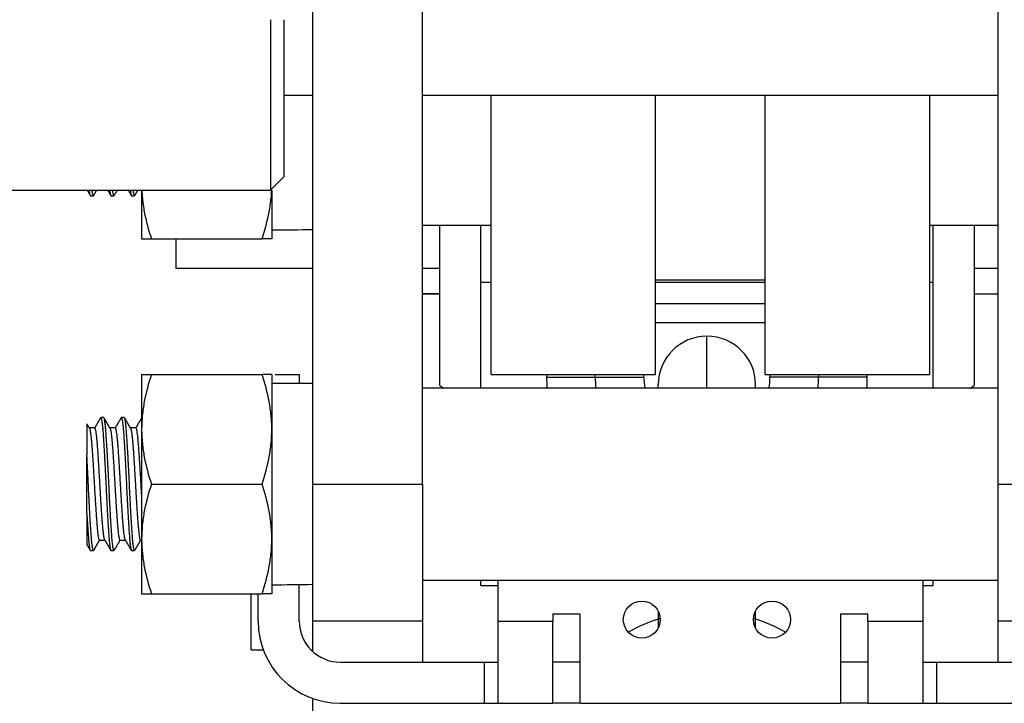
# Model space of a CAD drawing. Header units: millimetres. Extents: x 1476 to 3743, y -156 to 1447.
# Tile 22 of 70: x 2004 to 2075, y 920 to 970. Entities that reach past the tile are written whole.
import ezdxf

# ---------------------------------------------------------------- set-up
doc = ezdxf.new("R2010")
doc.units = ezdxf.units.MM

msp = doc.modelspace()

# ---------------------------------------------------------------- linework, layer by layer
for p, q in [((2025.037, 936.122), (2025.037, 1005.122)), ((2033.037, 936.122), (2033.037, 1005.122)), ((2075.037, 936.122), (2075.037, 1005.122)), ((2021.937, 970.021), (2021.937, 957.567)), ((2022.937, 958.567), (2022.937, 970.021)), ((2022.938, 964.522), (2025.041, 964.522)), ((2033.039, 964.522), (2075.041, 964.522)), ((2038.037, 962.022), (2038.037, 964.523)), ((2050.037, 944.122), (2050.037, 964.521)), ((2058.037, 944.122), (2058.037, 964.521)), ((2070.037, 964.523), (2070.037, 962.022)), ((2038.037, 944.122), (2038.037, 962.022)), ((2070.037, 962.022), (2070.037, 944.122)), ((2021.937, 957.567), (2022.937, 958.567)), ((1992.637, 957.567), (2021.937, 957.567)), ((2008.803, 957.172), (2009.022, 957.172)), ((2010.303, 957.172), (2010.522, 957.172)), ((2011.803, 957.172), (2012.022, 957.172)), ((2012.537, 957.567), (2012.537, 954.022)), ((2022.037, 957.555), (2022.037, 954.022)), ((2033.037, 955.022), (2038.038, 955.022)), ((2034.287, 943.322), (2034.287, 955.022)), ((2037.287, 950.872), (2037.287, 955.022)), ((2070.037, 955.022), (2075.037, 955.022)), ((2070.287, 950.872), (2070.287, 955.022)), ((2073.287, 955.022), (2073.287, 943.322)), ((2013.252, 954.022), (2021.323, 954.022)), ((2015.037, 954.022), (2015.037, 951.872)), ((2015.037, 951.872), (2025.037, 951.872)), ((2033.037, 951.872), (2034.287, 951.872)), ((2073.287, 951.872), (2075.037, 951.872)), ((2037.287, 943.122), (2037.287, 950.872)), ((2037.287, 950.872), (2038.037, 950.872)), ((2050.037, 951.022), (2058.037, 951.022)), ((2050.038, 950.872), (2058.037, 950.872)), ((2070.037, 950.872), (2070.287, 950.872)), ((2070.287, 943.122), (2070.287, 950.872)), ((2034.287, 950.022), (2033.037, 950.022)), ((2033.037, 950.022), (2034.287, 950.022)), ((2073.287, 950.022), (2075.037, 950.022)), ((2058.037, 949.291), (2050.037, 949.291)), ((2058.037, 947.902), (2050.037, 947.902)), ((2053.787, 943.122), (2053.787, 946.922)), ((2012.537, 944.122), (2012.537, 940.122)), ((2013.252, 944.122), (2021.323, 944.122)), ((2022.037, 944.122), (2022.037, 940.122)), ((2025.037, 943.472), (2022.037, 943.472)), ((2022.286, 944.122), (2024.037, 944.122)), ((2024.037, 944.122), (2024.037, 943.472)), ((2038.037, 944.122), (2050.037, 944.122)), ((2042.087, 944.122), (2042.087, 943.922)), ((2042.087, 943.922), (2045.637, 943.922)), ((2045.637, 943.922), (2045.637, 944.122)), ((2045.637, 943.922), (2049.187, 943.922)), ((2049.187, 943.922), (2049.187, 944.122)), ((2058.037, 944.122), (2070.037, 944.122)), ((2058.387, 944.122), (2058.387, 943.922)), ((2061.937, 943.922), (2058.387, 943.922)), ((2061.937, 944.122), (2061.937, 943.922)), ((2065.487, 943.922), (2061.937, 943.922)), ((2065.487, 943.922), (2065.487, 944.122)), ((2075.037, 943.122), (2033.037, 943.122)), ((2034.287, 943.322), (2034.587, 943.122)), ((2050.237, 943.122), (2050.237, 943.372)), ((2057.337, 943.122), (2057.337, 943.372)), ((2072.987, 943.122), (2073.287, 943.322)), ((2009.772, 940.972), (2009.553, 940.972)), ((2011.272, 940.972), (2011.053, 940.972)), ((2009.12, 940.222), (2008.705, 940.222)), ((2010.62, 940.222), (2010.216, 940.222)), ((2012.12, 940.222), (2011.716, 940.222)), ((2012.537, 940.122), (2012.537, 932.122)), ((2022.037, 940.122), (2022.037, 932.122)), ((2008.537, 933.977), (2008.537, 938.266)), ((2013.252, 936.122), (2021.323, 936.122)), ((2025.037, 926.122), (2025.037, 936.122)), ((2025.037, 936.122), (2033.037, 936.122)), ((2033.037, 936.122), (2033.037, 926.122)), ((2075.037, 926.122), (2075.037, 936.122)), ((2075.037, 936.122), (2083.037, 936.122)), ((2009.455, 932.022), (2009.858, 932.022)), ((2010.955, 932.022), (2011.358, 932.022)), ((2012.455, 932.022), (2012.537, 932.022)), ((2012.537, 932.122), (2012.537, 928.122)), ((2022.037, 932.122), (2022.037, 928.122)), ((2008.803, 931.272), (2009.022, 931.272)), ((2010.303, 931.272), (2010.522, 931.272)), ((2011.803, 931.272), (2012.022, 931.272)), ((2033.037, 929.122), (2075.037, 929.122)), ((2037.287, 928.724), (2037.287, 929.122)), ((2038.537, 929.122), (2038.537, 926.122)), ((2069.537, 929.122), (2069.537, 926.122)), ((2070.287, 928.724), (2070.287, 929.122)), ((2024.037, 926.122), (2024.037, 928.794)), ((2037.287, 928.724), (2038.537, 928.724)), ((2069.537, 928.724), (2070.287, 928.724)), ((2013.252, 928.122), (2021.323, 928.122)), ((2020.537, 924.022), (2020.537, 928.121)), ((2021.037, 926.122), (2021.037, 928.122)), ((2044.537, 926.622), (2042.537, 926.622)), ((2042.537, 926.622), (2042.537, 926.122)), ((2044.537, 920.122), (2044.537, 926.622)), ((2050.237, 926.852), (2050.237, 925.613)), ((2057.337, 925.615), (2057.337, 926.85)), ((2063.537, 926.622), (2063.537, 920.122)), ((2065.537, 926.622), (2063.537, 926.622)), ((2065.537, 926.122), (2065.537, 926.622)), ((2025.037, 923.885), (2025.037, 926.122)), ((2033.037, 926.122), (2025.037, 926.122)), ((2033.037, 926.122), (2033.037, 923.121)), ((2038.537, 926.122), (2038.537, 920.122)), ((2038.537, 926.122), (2042.537, 926.122)), ((2042.537, 920.122), (2042.537, 926.122)), ((2065.537, 926.122), (2065.537, 920.122)), ((2065.537, 926.122), (2069.537, 926.122)), ((2069.537, 926.122), (2069.537, 920.122)), ((2075.037, 923.121), (2075.037, 926.122)), ((2083.037, 926.122), (2075.037, 926.122)), ((2020.537, 924.022), (2021.417, 924.022)), ((2024.895, 924.022), (2025.037, 924.022)), ((2027.037, 923.122), (2037.537, 923.122)), ((2037.537, 923.122), (2038.537, 923.122)), ((2037.537, 923.122), (2037.537, 920.122)), ((2044.538, 923.122), (2042.537, 923.122)), ((2065.537, 923.122), (2063.537, 923.122)), ((2069.537, 923.122), (2070.537, 923.122)), ((2070.537, 923.122), (2081.037, 923.122)), ((2070.537, 923.122), (2070.537, 920.122)), ((2025.037, 912.481), (2025.037, 920.465)), ((2027.037, 920.122), (2037.537, 920.122)), ((2037.537, 920.122), (2038.537, 920.122)), ((2038.537, 920.122), (2042.537, 920.122)), ((2044.536, 920.122), (2042.536, 920.122)), ((2044.537, 920.122), (2063.537, 920.122)), ((2065.536, 920.122), (2063.537, 920.122)), ((2065.537, 920.122), (2069.537, 920.122)), ((2069.537, 920.122), (2070.537, 920.122)), ((2070.537, 920.122), (2081.037, 920.122))]:
    msp.add_line(p, q)
for centre in [(2049.037, 926.232), (2058.537, 926.232)]:
    msp.add_circle(centre, 1.35)
for centre, radius, start, end in [((2053.787, 943.372), 3.55, 90, 180), ((2053.787, 943.372), 3.55, 0, 90), ((2053.787, 943.922), 11.7, 180, 183.92344), ((2053.787, 943.922), 8.15, 180, 185.63344), ((2053.787, 943.922), 4.6, 180, 190.01813), ((2053.787, 943.922), 4.6, 349.98187, 0), ((2053.787, 943.922), 8.15, 354.36656, 0), ((2053.787, 943.922), 11.7, 356.07656, 0), ((2053.787, 915.122), 11.7, 106.90313, 119.385), ((2053.787, 915.122), 11.7, 60.61219, 73.09125), ((2027.037, 926.122), 6, 180, 270), ((2027.037, 926.122), 3, 180, 270)]:
    msp.add_arc(centre, radius, start, end)
for centre in [(2020.784, 962.022), (2020.784, 936.122)]:
    msp.add_ellipse(centre, major_axis=(41.684, 0), ratio=0.176327, start_param=4.742464, end_param=4.814608)
for points, degree in [([(2008.564, 957.567), (2008.675, 957.376), (2008.785, 957.185)], 2), ([(2009.035, 957.178), (2009.148, 957.372), (2009.261, 957.567)], 2), ([(2010.064, 957.567), (2010.175, 957.375), (2010.286, 957.183)], 2), ([(2010.56, 957.221), (2010.66, 957.394), (2010.761, 957.567)], 2), ([(2011.564, 957.567), (2011.675, 957.375), (2011.786, 957.183)], 2), ([(2012.035, 957.178), (2012.148, 957.372), (2012.261, 957.567)], 2), ([(2009.535, 940.958), (2009.312, 940.573), (2009.088, 940.186)], 2), ([(2010.236, 940.188), (2010.015, 940.569), (2009.794, 940.95)], 2), ([(2011.035, 940.958), (2010.822, 940.59), (2010.608, 940.222)], 2), ([(2011.736, 940.188), (2011.515, 940.569), (2011.294, 940.95)], 2), ([(2012.535, 940.959), (2012.322, 940.59), (2012.108, 940.222)], 2), ([(2008.726, 940.204), (2008.563, 940.486)], 1), ([(2009.035, 931.278), (2009.256, 931.659), (2009.477, 932.041)], 2), ([(2009.845, 932.044), (2010.066, 931.664), (2010.286, 931.283)], 2), ([(2010.56, 931.321), (2010.769, 931.681), (2010.978, 932.041)], 2), ([(2011.338, 932.056), (2011.563, 931.668), (2011.786, 931.283)], 2), ([(2012.035, 931.278), (2012.251, 931.65), (2012.466, 932.022)], 2), ([(2008.534, 931.719), (2008.66, 931.502), (2008.785, 931.285)], 2)]:
    msp.add_open_spline(points, degree=degree)
for points, knots in [([(2008.71, 957.536), (2008.715, 957.497), (2008.72, 957.461), (2008.735, 957.361), (2008.746, 957.306), (2008.761, 957.244), (2008.767, 957.227), (2008.774, 957.206), (2008.777, 957.2), (2008.782, 957.19), (2008.785, 957.185), (2008.793, 957.175), (2008.798, 957.172), (2008.803, 957.172)], [0, 0, 0, 0, 0.161509, 0.161509, 0.497984, 0.497984, 0.666222, 0.666222, 0.750341, 0.750341, 0.83446, 0.83446, 1, 1, 1, 1]), ([(2009.038, 957.183), (2009.038, 957.183), (2009.038, 957.182), (2009.027, 957.168), (2009.017, 957.168), (2008.996, 957.195), (2008.985, 957.223), (2008.972, 957.274), (2008.97, 957.285), (2008.965, 957.309), (2008.962, 957.322), (2008.954, 957.363), (2008.949, 957.394), (2008.94, 957.452), (2008.936, 957.478), (2008.933, 957.506)], [0, 0, 0, 0, 0.00415, 0.00415, 0.30071, 0.30071, 0.59727, 0.59727, 0.67141, 0.67141, 0.74555, 0.74555, 0.893831, 0.893831, 1, 1, 1, 1]), ([(2010.212, 957.52), (2010.216, 957.488), (2010.221, 957.457), (2010.226, 957.421), (2010.227, 957.412), (2010.23, 957.396), (2010.231, 957.388), (2010.235, 957.365), (2010.243, 957.321), (2010.251, 957.285), (2010.267, 957.223), (2010.277, 957.196), (2010.292, 957.175), (2010.298, 957.172), (2010.303, 957.172), (2010.303, 957.172), (2010.303, 957.172)], [0, 0, 0, 0, 0.141097, 0.141097, 0.183906, 0.183906, 0.226714, 0.226714, 0.312331, 0.483565, 0.483565, 0.826033, 0.826033, 0.997267, 0.997267, 1, 1, 1, 1]), ([(2010.522, 957.172), (2010.517, 957.172), (2010.511, 957.175), (2010.504, 957.185), (2010.501, 957.189), (2010.496, 957.2), (2010.493, 957.206), (2010.485, 957.227), (2010.48, 957.244), (2010.464, 957.306), (2010.454, 957.36), (2010.439, 957.459), (2010.434, 957.492), (2010.43, 957.529)], [0, 0, 0, 0, 0.165646, 0.165646, 0.250507, 0.250507, 0.335368, 0.335368, 0.50509, 0.50509, 0.844534, 0.844534, 1, 1, 1, 1]), ([(2011.714, 957.506), (2011.718, 957.478), (2011.721, 957.453), (2011.735, 957.361), (2011.746, 957.306), (2011.759, 957.255), (2011.761, 957.245), (2011.767, 957.228), (2011.775, 957.204), (2011.782, 957.189), (2011.793, 957.175), (2011.798, 957.172), (2011.803, 957.172)], [0, 0, 0, 0, 0.124124, 0.124124, 0.474755, 0.474755, 0.562413, 0.562413, 0.650071, 0.825387, 0.825387, 1, 1, 1, 1]), ([(2012.022, 957.172), (2012.022, 957.172), (2012.017, 957.172), (2012.011, 957.175), (2011.996, 957.196), (2011.985, 957.223), (2011.97, 957.285), (2011.965, 957.309), (2011.957, 957.35), (2011.954, 957.364), (2011.949, 957.395), (2011.946, 957.411), (2011.939, 957.458), (2011.935, 957.49), (2011.93, 957.524)], [0, 0, 0, 0, 0.000679, 0.171212, 0.171212, 0.512277, 0.512277, 0.682809, 0.682809, 0.768075, 0.768075, 0.853341, 0.853341, 1, 1, 1, 1]), ([(2012.547, 957.566), (2012.548, 957.548), (2012.549, 957.53), (2012.558, 957.342), (2012.571, 957.173), (2012.62, 956.667), (2012.668, 956.332), (2012.855, 955.332), (2013.034, 954.674), (2013.252, 954.022)], [0, 0, 0, 0, 0.015021, 0.015021, 0.155732, 0.155732, 0.437155, 0.437155, 1, 1, 1, 1]), ([(2021.323, 954.022), (2021.541, 954.676), (2021.721, 955.335), (2021.907, 956.334), (2021.955, 956.669), (2022.007, 957.199), (2022.02, 957.393), (2022.028, 957.587)], [0, 0, 0, 0, 0.559568, 0.559568, 0.839352, 0.839352, 1, 1, 1, 1]), ([(2012.537, 954.022), (2012.537, 954.022), (2012.554, 954.022), (2012.591, 954.022), (2012.595, 954.022), (2012.605, 954.022), (2012.619, 954.022), (2012.658, 954.022), (2012.7, 954.022), (2012.794, 954.022), (2012.87, 954.022), (2013.045, 954.022), (2013.144, 954.022), (2013.252, 954.022)], [0, 0, 0, 0, 0.25, 0.25, 0.28125, 0.28125, 0.3125, 0.375, 0.5, 0.5, 0.75, 0.75, 1, 1, 1, 1]), ([(2022.037, 954.022), (2022.037, 954.022), (2022.021, 954.022), (2021.984, 954.022), (2021.979, 954.022), (2021.97, 954.022), (2021.955, 954.022), (2021.916, 954.022), (2021.875, 954.022), (2021.781, 954.022), (2021.704, 954.022), (2021.529, 954.022), (2021.431, 954.022), (2021.323, 954.022)], [0, 0, 0, 0, 0.25, 0.25, 0.28125, 0.28125, 0.3125, 0.375, 0.5, 0.5, 0.75, 0.75, 1, 1, 1, 1]), ([(2012.537, 944.122), (2012.537, 944.122), (2012.554, 944.122), (2012.591, 944.122), (2012.595, 944.122), (2012.605, 944.122), (2012.619, 944.122), (2012.658, 944.122), (2012.7, 944.122), (2012.794, 944.122), (2012.87, 944.122), (2013.045, 944.122), (2013.144, 944.122), (2013.252, 944.122)], [0, 0, 0, 0, 0.25, 0.25, 0.28125, 0.28125, 0.3125, 0.375, 0.5, 0.5, 0.75, 0.75, 1, 1, 1, 1]), ([(2013.252, 944.122), (2013.034, 943.467), (2012.854, 942.808), (2012.668, 941.809), (2012.619, 941.474), (2012.554, 940.801), (2012.537, 940.462), (2012.537, 940.122)], [0, 0, 0, 0, 0.5, 0.5, 0.75, 0.75, 1, 1, 1, 1]), ([(2022.037, 944.122), (2022.037, 944.122), (2022.021, 944.122), (2021.984, 944.122), (2021.979, 944.122), (2021.97, 944.122), (2021.955, 944.122), (2021.916, 944.122), (2021.875, 944.122), (2021.781, 944.122), (2021.704, 944.122), (2021.529, 944.122), (2021.431, 944.122), (2021.323, 944.122)], [0, 0, 0, 0, 0.25, 0.25, 0.28125, 0.28125, 0.3125, 0.375, 0.5, 0.5, 0.75, 0.75, 1, 1, 1, 1]), ([(2022.037, 940.122), (2022.037, 940.206), (2022.036, 940.291), (2022.032, 940.462), (2022.029, 940.547), (2022.017, 940.801), (2022.004, 940.971), (2021.955, 941.477), (2021.907, 941.812), (2021.72, 942.811), (2021.54, 943.469), (2021.323, 944.122)], [0, 0, 0, 0, 0.0625, 0.0625, 0.125, 0.125, 0.25, 0.25, 0.5, 0.5, 1, 1, 1, 1]), ([(2009.553, 940.972), (2009.558, 940.972), (2009.563, 940.968), (2009.574, 940.954), (2009.579, 940.944), (2009.586, 940.927), (2009.587, 940.923), (2009.59, 940.915), (2009.594, 940.903), (2009.597, 940.888), (2009.611, 940.837), (2009.621, 940.782), (2009.641, 940.647), (2009.652, 940.566), (2009.665, 940.448), (2009.668, 940.424), (2009.673, 940.373), (2009.681, 940.296), (2009.689, 940.212), (2009.704, 940.036), (2009.714, 939.908), (2009.73, 939.699), (2009.735, 939.627), (2009.742, 939.533), (2009.743, 939.514), (2009.746, 939.476), (2009.747, 939.456), (2009.751, 939.398), (2009.754, 939.358), (2009.767, 939.159), (2009.788, 938.824), (2009.808, 938.458), (2009.821, 938.22), (2009.824, 938.172), (2009.829, 938.075), (2009.832, 938.026), (2009.839, 937.878), (2009.845, 937.779), (2009.86, 937.479), (2009.871, 937.276), (2009.886, 936.965), (2009.892, 936.861), (2009.899, 936.703), (2009.902, 936.651), (2009.907, 936.545), (2009.91, 936.491), (2009.923, 936.225), (2009.933, 936.014), (2009.954, 935.594), (2009.965, 935.385), (2009.978, 935.125), (2009.981, 935.047), (2009.985, 934.969), (2009.988, 934.918), (2009.989, 934.892), (2009.996, 934.763), (2010.001, 934.661), (2010.017, 934.361), (2010.027, 934.166), (2010.048, 933.788), (2010.058, 933.605), (2010.071, 933.383), (2010.074, 933.339), (2010.079, 933.252), (2010.087, 933.125), (2010.095, 933.002), (2010.11, 932.765), (2010.121, 932.616), (2010.136, 932.406), (2010.142, 932.339), (2010.149, 932.242), (2010.152, 932.21), (2010.157, 932.148), (2010.16, 932.118), (2010.173, 931.97), (2010.183, 931.865), (2010.204, 931.679), (2010.214, 931.598), (2010.226, 931.521), (2010.227, 931.512), (2010.23, 931.496), (2010.231, 931.488), (2010.235, 931.465), (2010.243, 931.421), (2010.251, 931.385), (2010.267, 931.323), (2010.277, 931.296), (2010.292, 931.275), (2010.298, 931.272), (2010.303, 931.272), (2010.303, 931.272), (2010.303, 931.272)], [0, 0, 0, 0, 0.020581, 0.020581, 0.041413, 0.041413, 0.046621, 0.046621, 0.051829, 0.062245, 0.062245, 0.103908, 0.103908, 0.145571, 0.145571, 0.155987, 0.155987, 0.166403, 0.187234, 0.187234, 0.228897, 0.228897, 0.249729, 0.249729, 0.254937, 0.254937, 0.260145, 0.260145, 0.27056, 0.27056, 0.312224, 0.353887, 0.353887, 0.364303, 0.364303, 0.374718, 0.374718, 0.39555, 0.39555, 0.437213, 0.437213, 0.458045, 0.458045, 0.468461, 0.468461, 0.478876, 0.478876, 0.52054, 0.52054, 0.562203, 0.562203, 0.572619, 0.577826, 0.577826, 0.583034, 0.583034, 0.603866, 0.603866, 0.645529, 0.645529, 0.687192, 0.687192, 0.697608, 0.697608, 0.708024, 0.728855, 0.728855, 0.770519, 0.770519, 0.79135, 0.79135, 0.801766, 0.801766, 0.812182, 0.812182, 0.853845, 0.853845, 0.895508, 0.895508, 0.900716, 0.900716, 0.905924, 0.905924, 0.91634, 0.937171, 0.937171, 0.978835, 0.978835, 0.999666, 0.999666, 1, 1, 1, 1]), ([(2010.522, 931.272), (2010.517, 931.272), (2010.511, 931.275), (2010.504, 931.285), (2010.501, 931.289), (2010.496, 931.3), (2010.493, 931.306), (2010.485, 931.327), (2010.48, 931.344), (2010.464, 931.406), (2010.454, 931.46), (2010.439, 931.561), (2010.433, 931.599), (2010.426, 931.659), (2010.423, 931.68), (2010.418, 931.724), (2010.415, 931.747), (2010.402, 931.865), (2010.391, 931.971), (2010.371, 932.204), (2010.36, 932.333), (2010.345, 932.542), (2010.34, 932.614), (2010.329, 932.765), (2010.324, 932.843), (2010.308, 933.082), (2010.298, 933.249), (2010.277, 933.599), (2010.267, 933.782), (2010.255, 933.997), (2010.254, 934.021), (2010.251, 934.069), (2010.247, 934.142), (2010.238, 934.312), (2010.23, 934.461), (2010.215, 934.76), (2010.204, 934.964), (2010.189, 935.274), (2010.183, 935.379), (2010.175, 935.537), (2010.173, 935.59), (2010.168, 935.696), (2010.165, 935.749), (2010.152, 936.014), (2010.142, 936.225), (2010.121, 936.645), (2010.11, 936.855), (2010.097, 937.116), (2010.095, 937.168), (2010.089, 937.272), (2010.082, 937.427), (2010.074, 937.579), (2010.058, 937.879), (2010.048, 938.073), (2010.032, 938.357), (2010.027, 938.451), (2010.019, 938.589), (2010.017, 938.634), (2010.013, 938.702), (2010.011, 938.725), (2010.009, 938.77), (2009.997, 938.97), (2009.985, 939.159), (2009.965, 939.476), (2009.954, 939.625), (2009.941, 939.8), (2009.939, 939.834), (2009.933, 939.902), (2009.931, 939.935), (2009.923, 940.032), (2009.918, 940.094), (2009.902, 940.271), (2009.892, 940.376), (2009.876, 940.516), (2009.871, 940.56), (2009.863, 940.621), (2009.861, 940.64), (2009.855, 940.678), (2009.853, 940.696), (2009.839, 940.782), (2009.829, 940.837), (2009.808, 940.919), (2009.798, 940.947), (2009.782, 940.968), (2009.777, 940.971), (2009.772, 940.972), (2009.772, 940.972), (2009.772, 940.972)], [0, 0, 0, 0, 0.020338, 0.020338, 0.030757, 0.030757, 0.041177, 0.041177, 0.062015, 0.062015, 0.103692, 0.103692, 0.124531, 0.124531, 0.13495, 0.13495, 0.145369, 0.145369, 0.187046, 0.187046, 0.228724, 0.228724, 0.249562, 0.249562, 0.270401, 0.270401, 0.312078, 0.312078, 0.353755, 0.353755, 0.358964, 0.358964, 0.364174, 0.374593, 0.395432, 0.395432, 0.437109, 0.437109, 0.457947, 0.457947, 0.468367, 0.468367, 0.478786, 0.478786, 0.520463, 0.520463, 0.56214, 0.56214, 0.572559, 0.572559, 0.582979, 0.603817, 0.603817, 0.645494, 0.645494, 0.666333, 0.666333, 0.676752, 0.676752, 0.681962, 0.681962, 0.687171, 0.728849, 0.728849, 0.770526, 0.770526, 0.780945, 0.780945, 0.791364, 0.791364, 0.812203, 0.812203, 0.85388, 0.85388, 0.874718, 0.874718, 0.885138, 0.885138, 0.895557, 0.895557, 0.937234, 0.937234, 0.978911, 0.978911, 0.99975, 0.99975, 1, 1, 1, 1]), ([(2011.053, 940.972), (2011.058, 940.972), (2011.063, 940.968), (2011.079, 940.947), (2011.09, 940.92), (2011.105, 940.858), (2011.11, 940.834), (2011.117, 940.799), (2011.118, 940.792), (2011.121, 940.778), (2011.125, 940.755), (2011.129, 940.731), (2011.142, 940.645), (2011.152, 940.565), (2011.173, 940.378), (2011.183, 940.273), (2011.196, 940.125), (2011.199, 940.094), (2011.204, 940.032), (2011.212, 939.937), (2011.22, 939.837), (2011.235, 939.628), (2011.246, 939.479), (2011.261, 939.241), (2011.267, 939.159), (2011.274, 939.032), (2011.277, 938.99), (2011.282, 938.903), (2011.285, 938.859), (2011.298, 938.638), (2011.308, 938.455), (2011.329, 938.077), (2011.339, 937.882), (2011.352, 937.631), (2011.355, 937.58), (2011.359, 937.504), (2011.36, 937.478), (2011.363, 937.427), (2011.37, 937.299), (2011.376, 937.17), (2011.392, 936.859), (2011.402, 936.65), (2011.418, 936.334), (2011.423, 936.229), (2011.431, 936.07), (2011.433, 936.016), (2011.438, 935.91), (2011.441, 935.857), (2011.454, 935.591), (2011.465, 935.381), (2011.485, 934.968), (2011.496, 934.764), (2011.509, 934.513), (2011.511, 934.463), (2011.516, 934.364), (2011.519, 934.314), (2011.527, 934.166), (2011.532, 934.07), (2011.548, 933.785), (2011.558, 933.602), (2011.579, 933.252), (2011.589, 933.084), (2011.601, 932.904), (2011.602, 932.884), (2011.605, 932.844), (2011.609, 932.785), (2011.618, 932.652), (2011.626, 932.544), (2011.642, 932.335), (2011.652, 932.207), (2011.668, 932.031), (2011.673, 931.975), (2011.681, 931.895), (2011.683, 931.869), (2011.689, 931.819), (2011.691, 931.794), (2011.704, 931.677), (2011.714, 931.597), (2011.735, 931.461), (2011.746, 931.406), (2011.759, 931.354), (2011.761, 931.345), (2011.767, 931.328), (2011.775, 931.304), (2011.782, 931.289), (2011.793, 931.275), (2011.798, 931.272), (2011.803, 931.272)], [0, 0, 0, 0, 0.021243, 0.021243, 0.062896, 0.062896, 0.083723, 0.083723, 0.088929, 0.088929, 0.094136, 0.104549, 0.104549, 0.146202, 0.146202, 0.187855, 0.187855, 0.198268, 0.198268, 0.208681, 0.229507, 0.229507, 0.27116, 0.27116, 0.291986, 0.291986, 0.3024, 0.3024, 0.312813, 0.312813, 0.354466, 0.354466, 0.396118, 0.396118, 0.406532, 0.406532, 0.411738, 0.411738, 0.416945, 0.437771, 0.437771, 0.479424, 0.479424, 0.50025, 0.50025, 0.510663, 0.510663, 0.521077, 0.521077, 0.562729, 0.562729, 0.604382, 0.604382, 0.614795, 0.614795, 0.625209, 0.625209, 0.646035, 0.646035, 0.687688, 0.687688, 0.72934, 0.72934, 0.734547, 0.734547, 0.739754, 0.750167, 0.770993, 0.770993, 0.812646, 0.812646, 0.833472, 0.833472, 0.843886, 0.843886, 0.854299, 0.854299, 0.895952, 0.895952, 0.937604, 0.937604, 0.948017, 0.948017, 0.958431, 0.979257, 0.979257, 1, 1, 1, 1]), ([(2012.022, 931.272), (2012.022, 931.272), (2012.017, 931.272), (2012.011, 931.275), (2011.996, 931.296), (2011.985, 931.323), (2011.97, 931.385), (2011.965, 931.409), (2011.957, 931.45), (2011.954, 931.464), (2011.949, 931.495), (2011.946, 931.511), (2011.933, 931.597), (2011.923, 931.678), (2011.902, 931.864), (2011.892, 931.969), (2011.879, 932.116), (2011.876, 932.147), (2011.871, 932.208), (2011.868, 932.24), (2011.86, 932.338), (2011.855, 932.405), (2011.84, 932.614), (2011.829, 932.763), (2011.808, 933.08), (2011.798, 933.248), (2011.786, 933.447), (2011.785, 933.47), (2011.782, 933.514), (2011.778, 933.582), (2011.769, 933.741), (2011.761, 933.881), (2011.746, 934.164), (2011.735, 934.359), (2011.72, 934.659), (2011.715, 934.761), (2011.707, 934.915), (2011.704, 934.967), (2011.699, 935.071), (2011.696, 935.123), (2011.683, 935.383), (2011.673, 935.592), (2011.652, 936.012), (2011.642, 936.223), (2011.63, 936.462), (2011.629, 936.489), (2011.626, 936.542), (2011.625, 936.568), (2011.621, 936.648), (2011.613, 936.807), (2011.605, 936.963), (2011.589, 937.274), (2011.579, 937.477), (2011.564, 937.777), (2011.558, 937.876), (2011.551, 938.023), (2011.548, 938.072), (2011.543, 938.17), (2011.54, 938.218), (2011.527, 938.456), (2011.516, 938.639), (2011.496, 938.99), (2011.485, 939.157), (2011.472, 939.357), (2011.47, 939.396), (2011.465, 939.474), (2011.462, 939.512), (2011.454, 939.625), (2011.449, 939.698), (2011.433, 939.907), (2011.423, 940.035), (2011.407, 940.211), (2011.402, 940.267), (2011.394, 940.346), (2011.39, 940.385), (2011.386, 940.422), (2011.384, 940.447), (2011.383, 940.459), (2011.371, 940.565), (2011.36, 940.646), (2011.34, 940.781), (2011.329, 940.836), (2011.313, 940.898), (2011.308, 940.916), (2011.3, 940.937), (2011.298, 940.943), (2011.293, 940.953), (2011.29, 940.958), (2011.282, 940.968), (2011.277, 940.972), (2011.272, 940.972)], [0, 0, 0, 0, 0.000083, 0.020915, 0.020915, 0.062578, 0.062578, 0.083409, 0.083409, 0.093825, 0.093825, 0.104241, 0.104241, 0.145904, 0.145904, 0.187567, 0.187567, 0.197983, 0.197983, 0.208399, 0.208399, 0.22923, 0.22923, 0.270894, 0.270894, 0.312557, 0.312557, 0.317765, 0.317765, 0.322973, 0.333388, 0.35422, 0.35422, 0.395883, 0.395883, 0.416715, 0.416715, 0.42713, 0.42713, 0.437546, 0.437546, 0.479209, 0.479209, 0.520873, 0.520873, 0.526081, 0.526081, 0.531288, 0.531288, 0.541704, 0.562536, 0.562536, 0.604199, 0.604199, 0.625031, 0.625031, 0.635446, 0.635446, 0.645862, 0.645862, 0.687525, 0.687525, 0.729188, 0.729188, 0.739604, 0.739604, 0.75002, 0.75002, 0.770852, 0.770852, 0.812515, 0.812515, 0.833346, 0.833346, 0.843762, 0.84897, 0.84897, 0.854178, 0.854178, 0.895841, 0.895841, 0.937504, 0.937504, 0.958336, 0.958336, 0.968752, 0.968752, 0.979168, 0.979168, 1, 1, 1, 1]), ([(2008.537, 940.53), (2008.537, 940.529), (2008.537, 940.529), (2008.537, 940.524), (2008.537, 940.519), (2008.537, 940.507), (2008.537, 940.502), (2008.537, 940.492), (2008.537, 940.486), (2008.537, 940.454), (2008.537, 940.418), (2008.537, 940.33), (2008.537, 940.25), (2008.537, 940.149), (2008.537, 940.096), (2008.537, 940.077), (2008.537, 940.039), (2008.537, 940.02), (2008.537, 939.92), (2008.537, 939.832), (2008.537, 939.642), (2008.537, 939.539), (2008.537, 939.374), (2008.537, 939.318), (2008.537, 939.229), (2008.537, 939.199), (2008.537, 939.139), (2008.537, 939.108), (2008.537, 938.953), (2008.537, 938.693), (2008.537, 938.412), (2008.537, 938.266)], [0, 0, 0, 0, 0.015619, 0.015619, 0.070307, 0.070307, 0.097651, 0.097651, 0.124995, 0.124995, 0.234371, 0.234371, 0.343746, 0.398434, 0.398434, 0.425778, 0.425778, 0.453122, 0.453122, 0.562498, 0.562498, 0.671873, 0.671873, 0.726561, 0.726561, 0.753905, 0.753905, 0.781249, 0.781249, 0.890624, 1, 1, 1, 1]), ([(2008.705, 940.222), (2008.711, 940.222), (2008.717, 940.217), (2008.732, 940.198), (2008.741, 940.178), (2008.752, 940.142), (2008.754, 940.134), (2008.759, 940.117), (2008.761, 940.109), (2008.768, 940.081), (2008.772, 940.06), (2008.785, 939.993), (2008.794, 939.94), (2008.812, 939.819), (2008.821, 939.751), (2008.832, 939.656), (2008.834, 939.636), (2008.838, 939.596), (2008.841, 939.576), (2008.847, 939.513), (2008.852, 939.469), (2008.865, 939.334), (2008.874, 939.238), (2008.891, 939.033), (2008.9, 938.924), (2008.911, 938.78), (2008.914, 938.75), (2008.918, 938.691), (2008.92, 938.661), (2008.927, 938.57), (2008.931, 938.509), (2008.945, 938.321), (2008.953, 938.192), (2008.971, 937.925), (2008.98, 937.787), (2008.991, 937.61), (2008.993, 937.575), (2008.998, 937.503), (2009, 937.466), (2009.007, 937.358), (2009.011, 937.285), (2009.024, 937.065), (2009.042, 936.769), (2009.06, 936.467), (2009.071, 936.276), (2009.073, 936.238), (2009.077, 936.162), (2009.08, 936.123), (2009.086, 936.008), (2009.091, 935.932), (2009.104, 935.704), (2009.122, 935.404), (2009.139, 935.108), (2009.15, 934.926), (2009.153, 934.889), (2009.157, 934.816), (2009.159, 934.78), (2009.166, 934.672), (2009.171, 934.601), (2009.184, 934.39), (2009.201, 934.118), (2009.219, 933.862), (2009.23, 933.707), (2009.232, 933.676), (2009.237, 933.615), (2009.239, 933.585), (2009.246, 933.495), (2009.25, 933.437), (2009.264, 933.267), (2009.272, 933.16), (2009.29, 932.959), (2009.299, 932.864), (2009.312, 932.732), (2009.316, 932.69), (2009.325, 932.608), (2009.33, 932.569), (2009.343, 932.459), (2009.352, 932.393), (2009.37, 932.277), (2009.378, 932.227), (2009.392, 932.163), (2009.396, 932.144), (2009.403, 932.118), (2009.405, 932.11), (2009.409, 932.095), (2009.412, 932.088), (2009.423, 932.055), (2009.432, 932.038), (2009.445, 932.024), (2009.45, 932.021), (2009.455, 932.022)], [0, 0, 0, 0, 0.024639, 0.024639, 0.060039, 0.060039, 0.06889, 0.06889, 0.07774, 0.07774, 0.09544, 0.09544, 0.130841, 0.130841, 0.166242, 0.166242, 0.175092, 0.175092, 0.183942, 0.183942, 0.201642, 0.201642, 0.237043, 0.237043, 0.272444, 0.272444, 0.281294, 0.281294, 0.290144, 0.290144, 0.307844, 0.307844, 0.343245, 0.343245, 0.378646, 0.378646, 0.387496, 0.387496, 0.396346, 0.396346, 0.414047, 0.414047, 0.449447, 0.484848, 0.484848, 0.493698, 0.493698, 0.502548, 0.502548, 0.520249, 0.520249, 0.555649, 0.59105, 0.59105, 0.5999, 0.5999, 0.608751, 0.608751, 0.626451, 0.626451, 0.661852, 0.697252, 0.697252, 0.706103, 0.706103, 0.714953, 0.714953, 0.732653, 0.732653, 0.768054, 0.768054, 0.803454, 0.803454, 0.821155, 0.821155, 0.838855, 0.838855, 0.874256, 0.874256, 0.909657, 0.909657, 0.927357, 0.927357, 0.936207, 0.936207, 0.945057, 0.945057, 0.980458, 0.980458, 1, 1, 1, 1]), ([(2009.847, 932.04), (2009.847, 932.041), (2009.846, 932.043), (2009.842, 932.049), (2009.84, 932.054), (2009.833, 932.07), (2009.829, 932.083), (2009.815, 932.128), (2009.806, 932.167), (2009.788, 932.261), (2009.778, 932.317), (2009.767, 932.397), (2009.765, 932.414), (2009.76, 932.448), (2009.758, 932.466), (2009.751, 932.52), (2009.746, 932.559), (2009.733, 932.679), (2009.715, 932.854), (2009.696, 933.057), (2009.685, 933.193), (2009.683, 933.221), (2009.678, 933.278), (2009.676, 933.306), (2009.669, 933.393), (2009.664, 933.452), (2009.651, 933.633), (2009.642, 933.759), (2009.623, 934.021), (2009.614, 934.157), (2009.603, 934.333), (2009.6, 934.369), (2009.596, 934.44), (2009.594, 934.477), (2009.587, 934.585), (2009.582, 934.658), (2009.568, 934.879), (2009.559, 935.029), (2009.541, 935.332), (2009.532, 935.487), (2009.521, 935.682), (2009.518, 935.722), (2009.514, 935.8), (2009.511, 935.84), (2009.505, 935.957), (2009.5, 936.036), (2009.486, 936.271), (2009.477, 936.426), (2009.459, 936.736), (2009.45, 936.891), (2009.439, 937.083), (2009.436, 937.121), (2009.432, 937.198), (2009.429, 937.236), (2009.422, 937.349), (2009.418, 937.424), (2009.404, 937.644), (2009.395, 937.788), (2009.377, 938.068), (2009.368, 938.205), (2009.356, 938.371), (2009.354, 938.404), (2009.35, 938.469), (2009.347, 938.501), (2009.34, 938.597), (2009.336, 938.659), (2009.322, 938.84), (2009.313, 938.955), (2009.295, 939.172), (2009.286, 939.275), (2009.274, 939.395), (2009.272, 939.419), (2009.267, 939.465), (2009.265, 939.488), (2009.258, 939.554), (2009.254, 939.596), (2009.24, 939.717), (2009.231, 939.79), (2009.213, 939.919), (2009.204, 939.976), (2009.185, 940.073), (2009.176, 940.112), (2009.158, 940.173), (2009.149, 940.195), (2009.135, 940.214), (2009.129, 940.22), (2009.122, 940.222), (2009.12, 940.222)], [0, 0, 0, 0, 0.003989, 0.003989, 0.013396, 0.013396, 0.03221, 0.03221, 0.069837, 0.069837, 0.107465, 0.107465, 0.116872, 0.116872, 0.126279, 0.126279, 0.145093, 0.145093, 0.182721, 0.220349, 0.220349, 0.229756, 0.229756, 0.239163, 0.239163, 0.257977, 0.257977, 0.295605, 0.295605, 0.333233, 0.333233, 0.34264, 0.34264, 0.352047, 0.352047, 0.370861, 0.370861, 0.408489, 0.408489, 0.446117, 0.446117, 0.455524, 0.455524, 0.464931, 0.464931, 0.483745, 0.483745, 0.521373, 0.521373, 0.559001, 0.559001, 0.568408, 0.568408, 0.577815, 0.577815, 0.596629, 0.596629, 0.634257, 0.634257, 0.671885, 0.671885, 0.681292, 0.681292, 0.690699, 0.690699, 0.709513, 0.709513, 0.747141, 0.747141, 0.784769, 0.784769, 0.794176, 0.794176, 0.803583, 0.803583, 0.822397, 0.822397, 0.860024, 0.860024, 0.897652, 0.897652, 0.93528, 0.93528, 0.972908, 0.972908, 0.991722, 1, 1, 1, 1]), ([(2010.232, 940.194), (2010.234, 940.191), (2010.236, 940.187), (2010.246, 940.163), (2010.255, 940.134), (2010.268, 940.078), (2010.275, 940.047), (2010.282, 940.011), (2010.286, 939.986), (2010.288, 939.974), (2010.299, 939.906), (2010.308, 939.845), (2010.326, 939.707), (2010.335, 939.631), (2010.348, 939.506), (2010.354, 939.441), (2010.361, 939.372), (2010.366, 939.325), (2010.368, 939.301), (2010.379, 939.178), (2010.388, 939.074), (2010.406, 938.856), (2010.414, 938.741), (2010.432, 938.501), (2010.441, 938.375), (2010.459, 938.113), (2010.468, 937.978), (2010.485, 937.703), (2010.494, 937.562), (2010.512, 937.275), (2010.521, 937.128), (2010.532, 936.94), (2010.534, 936.903), (2010.538, 936.828), (2010.541, 936.79), (2010.547, 936.677), (2010.552, 936.602), (2010.565, 936.375), (2010.574, 936.224), (2010.591, 935.921), (2010.6, 935.769), (2010.611, 935.579), (2010.614, 935.541), (2010.618, 935.465), (2010.62, 935.428), (2010.627, 935.315), (2010.631, 935.241), (2010.645, 935.02), (2010.653, 934.874), (2010.671, 934.589), (2010.68, 934.449), (2010.691, 934.278), (2010.693, 934.243), (2010.698, 934.176), (2010.7, 934.142), (2010.707, 934.042), (2010.711, 933.977), (2010.724, 933.785), (2010.733, 933.663), (2010.751, 933.427), (2010.76, 933.314), (2010.771, 933.18), (2010.773, 933.153), (2010.778, 933.101), (2010.78, 933.075), (2010.786, 932.999), (2010.791, 932.95), (2010.804, 932.809), (2010.813, 932.722), (2010.83, 932.562), (2010.839, 932.489), (2010.85, 932.406), (2010.853, 932.39), (2010.857, 932.359), (2010.859, 932.344), (2010.866, 932.301), (2010.871, 932.274), (2010.884, 932.199), (2010.892, 932.157), (2010.91, 932.09), (2010.919, 932.065), (2010.93, 932.043), (2010.932, 932.039), (2010.937, 932.033), (2010.939, 932.03), (2010.946, 932.024), (2010.95, 932.022), (2010.955, 932.022)], [0, 0, 0, 0, 0.007061, 0.007061, 0.043836, 0.043836, 0.062224, 0.071418, 0.071418, 0.080612, 0.080612, 0.117387, 0.117387, 0.154163, 0.154163, 0.172551, 0.181744, 0.181744, 0.190938, 0.190938, 0.227714, 0.227714, 0.264489, 0.264489, 0.301265, 0.301265, 0.33804, 0.33804, 0.374816, 0.374816, 0.411591, 0.411591, 0.420785, 0.420785, 0.429979, 0.429979, 0.448367, 0.448367, 0.485143, 0.485143, 0.521918, 0.521918, 0.531112, 0.531112, 0.540306, 0.540306, 0.558694, 0.558694, 0.595469, 0.595469, 0.632245, 0.632245, 0.641439, 0.641439, 0.650632, 0.650632, 0.66902, 0.66902, 0.705796, 0.705796, 0.742571, 0.742571, 0.751765, 0.751765, 0.760959, 0.760959, 0.779347, 0.779347, 0.816122, 0.816122, 0.852898, 0.852898, 0.862092, 0.862092, 0.871286, 0.871286, 0.889673, 0.889673, 0.926449, 0.926449, 0.963224, 0.963224, 0.972418, 0.972418, 0.981612, 0.981612, 1, 1, 1, 1]), ([(2011.343, 932.048), (2011.338, 932.057), (2011.325, 932.09), (2011.311, 932.142), (2011.3, 932.197), (2011.298, 932.208), (2011.293, 932.233), (2011.291, 932.245), (2011.284, 932.285), (2011.279, 932.313), (2011.266, 932.405), (2011.248, 932.542), (2011.229, 932.711), (2011.218, 932.827), (2011.216, 932.85), (2011.211, 932.899), (2011.209, 932.923), (2011.202, 932.998), (2011.197, 933.05), (2011.183, 933.209), (2011.174, 933.321), (2011.156, 933.556), (2011.147, 933.68), (2011.136, 933.843), (2011.133, 933.876), (2011.129, 933.942), (2011.127, 933.976), (2011.12, 934.077), (2011.115, 934.146), (2011.101, 934.354), (2011.092, 934.496), (2011.074, 934.787), (2011.065, 934.936), (2011.054, 935.126), (2011.051, 935.165), (2011.047, 935.242), (2011.044, 935.28), (2011.038, 935.396), (2011.033, 935.473), (2011.019, 935.706), (2011.01, 935.861), (2010.992, 936.173), (2010.983, 936.33), (2010.971, 936.526), (2010.969, 936.565), (2010.965, 936.644), (2010.962, 936.683), (2010.955, 936.8), (2010.951, 936.877), (2010.937, 937.106), (2010.928, 937.257), (2010.91, 937.554), (2010.901, 937.699), (2010.889, 937.879), (2010.887, 937.914), (2010.882, 937.985), (2010.88, 938.02), (2010.873, 938.124), (2010.869, 938.192), (2010.855, 938.392), (2010.846, 938.52), (2010.828, 938.766), (2010.819, 938.884), (2010.807, 939.025), (2010.805, 939.053), (2010.8, 939.108), (2010.798, 939.134), (2010.791, 939.213), (2010.787, 939.264), (2010.773, 939.411), (2010.764, 939.502), (2010.746, 939.669), (2010.737, 939.746), (2010.718, 939.883), (2010.709, 939.943), (2010.691, 940.045), (2010.682, 940.088), (2010.668, 940.139), (2010.661, 940.162), (2010.654, 940.179), (2010.65, 940.19), (2010.648, 940.195), (2010.637, 940.214), (2010.629, 940.221), (2010.62, 940.222)], [0, 0, 0, 0, 0.01849, 0.05638, 0.05638, 0.065853, 0.065853, 0.075326, 0.075326, 0.094271, 0.094271, 0.132161, 0.170051, 0.170051, 0.179524, 0.179524, 0.188996, 0.188996, 0.207942, 0.207942, 0.245832, 0.245832, 0.283722, 0.283722, 0.293195, 0.293195, 0.302667, 0.302667, 0.321612, 0.321612, 0.359503, 0.359503, 0.397393, 0.397393, 0.406866, 0.406866, 0.416338, 0.416338, 0.435283, 0.435283, 0.473174, 0.473174, 0.511064, 0.511064, 0.520536, 0.520536, 0.530009, 0.530009, 0.548954, 0.548954, 0.586844, 0.586844, 0.624735, 0.624735, 0.634207, 0.634207, 0.64368, 0.64368, 0.662625, 0.662625, 0.700515, 0.700515, 0.738405, 0.738405, 0.747878, 0.747878, 0.757351, 0.757351, 0.776296, 0.776296, 0.814186, 0.814186, 0.852076, 0.852076, 0.889967, 0.889967, 0.927857, 0.927857, 0.946802, 0.956275, 0.956275, 0.965747, 0.965747, 1, 1, 1, 1]), ([(2011.733, 940.192), (2011.735, 940.189), (2011.737, 940.185), (2011.74, 940.176), (2011.742, 940.17), (2011.747, 940.158), (2011.749, 940.151), (2011.76, 940.114), (2011.769, 940.076), (2011.787, 939.984), (2011.796, 939.931), (2011.809, 939.838), (2011.813, 939.805), (2011.82, 939.753), (2011.822, 939.735), (2011.827, 939.698), (2011.829, 939.679), (2011.84, 939.583), (2011.858, 939.415), (2011.875, 939.221), (2011.889, 939.065), (2011.893, 939.012), (2011.9, 938.929), (2011.902, 938.901), (2011.906, 938.844), (2011.909, 938.815), (2011.92, 938.67), (2011.937, 938.429), (2011.955, 938.169), (2011.968, 937.968), (2011.973, 937.899), (2011.979, 937.795), (2011.982, 937.76), (2011.986, 937.689), (2011.988, 937.654), (2011.999, 937.476), (2012.017, 937.188), (2012.035, 936.891), (2012.048, 936.666), (2012.052, 936.59), (2012.061, 936.438), (2012.066, 936.362), (2012.079, 936.132), (2012.088, 935.981), (2012.106, 935.678), (2012.114, 935.528), (2012.128, 935.304), (2012.134, 935.193), (2012.141, 935.081), (2012.145, 935.007), (2012.148, 934.971), (2012.159, 934.788), (2012.168, 934.645), (2012.185, 934.366), (2012.194, 934.231), (2012.207, 934.033), (2012.214, 933.935), (2012.221, 933.84), (2012.225, 933.776), (2012.227, 933.745), (2012.238, 933.59), (2012.247, 933.472), (2012.265, 933.248), (2012.274, 933.142), (2012.287, 932.992), (2012.294, 932.919), (2012.3, 932.849), (2012.305, 932.804), (2012.307, 932.781), (2012.318, 932.672), (2012.327, 932.592), (2012.345, 932.447), (2012.354, 932.382), (2012.367, 932.297), (2012.373, 932.256), (2012.38, 932.221), (2012.384, 932.198), (2012.387, 932.187), (2012.398, 932.135), (2012.407, 932.102), (2012.424, 932.052), (2012.433, 932.036), (2012.446, 932.023), (2012.451, 932.021), (2012.455, 932.022)], [0, 0, 0, 0, 0.006331, 0.006331, 0.015533, 0.015533, 0.024735, 0.024735, 0.061543, 0.061543, 0.098351, 0.098351, 0.116755, 0.116755, 0.125957, 0.125957, 0.135159, 0.135159, 0.171967, 0.208775, 0.208775, 0.227179, 0.227179, 0.236381, 0.236381, 0.245583, 0.245583, 0.282391, 0.319199, 0.319199, 0.337603, 0.337603, 0.346805, 0.346805, 0.356007, 0.356007, 0.392815, 0.429623, 0.429623, 0.448027, 0.448027, 0.466431, 0.466431, 0.503239, 0.503239, 0.540047, 0.540047, 0.558451, 0.567653, 0.567653, 0.576855, 0.576855, 0.613663, 0.613663, 0.650471, 0.650471, 0.668875, 0.678077, 0.678077, 0.687279, 0.687279, 0.724087, 0.724087, 0.760895, 0.760895, 0.779299, 0.788501, 0.788501, 0.797703, 0.797703, 0.834511, 0.834511, 0.871319, 0.871319, 0.889723, 0.898925, 0.898925, 0.908127, 0.908127, 0.944935, 0.944935, 0.981743, 0.981743, 1, 1, 1, 1]), ([(2012.538, 935.396), (2012.536, 935.416), (2012.535, 935.435), (2012.525, 935.609), (2012.516, 935.765), (2012.504, 935.962), (2012.502, 936.001), (2012.497, 936.08), (2012.495, 936.119), (2012.488, 936.237), (2012.484, 936.316), (2012.47, 936.55), (2012.461, 936.705), (2012.443, 937.012), (2012.434, 937.164), (2012.422, 937.353), (2012.42, 937.391), (2012.415, 937.465), (2012.413, 937.502), (2012.406, 937.613), (2012.402, 937.686), (2012.388, 937.901), (2012.379, 938.04), (2012.361, 938.31), (2012.352, 938.441), (2012.34, 938.6), (2012.338, 938.631), (2012.333, 938.693), (2012.331, 938.724), (2012.324, 938.814), (2012.319, 938.872), (2012.306, 939.043), (2012.297, 939.151), (2012.279, 939.352), (2012.27, 939.447), (2012.251, 939.622), (2012.242, 939.701), (2012.224, 939.844), (2012.215, 939.906), (2012.201, 939.989), (2012.194, 940.027), (2012.187, 940.06), (2012.183, 940.081), (2012.18, 940.091), (2012.169, 940.139), (2012.16, 940.168), (2012.142, 940.208), (2012.132, 940.219), (2012.122, 940.221), (2012.121, 940.222), (2012.12, 940.222)], [0, 0, 0, 0, 0.00839, 0.00839, 0.073938, 0.073938, 0.090325, 0.090325, 0.106712, 0.106712, 0.139486, 0.139486, 0.205034, 0.205034, 0.270582, 0.270582, 0.286969, 0.286969, 0.303356, 0.303356, 0.33613, 0.33613, 0.401678, 0.401678, 0.467226, 0.467226, 0.483613, 0.483613, 0.5, 0.5, 0.532774, 0.532774, 0.598322, 0.598322, 0.66387, 0.66387, 0.729418, 0.729418, 0.794966, 0.794966, 0.82774, 0.844127, 0.844127, 0.860514, 0.860514, 0.926062, 0.926062, 0.991609, 0.991609, 1, 1, 1, 1]), ([(2012.537, 940.122), (2012.537, 940.037), (2012.538, 939.952), (2012.543, 939.781), (2012.546, 939.696), (2012.558, 939.442), (2012.571, 939.272), (2012.62, 938.767), (2012.668, 938.432), (2012.855, 937.432), (2013.034, 936.774), (2013.252, 936.122)], [0, 0, 0, 0, 0.0625, 0.0625, 0.125, 0.125, 0.25, 0.25, 0.5, 0.5, 1, 1, 1, 1]), ([(2021.323, 936.122), (2021.541, 936.776), (2021.721, 937.435), (2021.907, 938.434), (2021.955, 938.769), (2022.021, 939.442), (2022.037, 939.781), (2022.037, 940.122)], [0, 0, 0, 0, 0.5, 0.5, 0.75, 0.75, 1, 1, 1, 1]), ([(2009.038, 931.283), (2009.038, 931.283), (2009.038, 931.282), (2009.027, 931.268), (2009.017, 931.268), (2008.996, 931.295), (2008.985, 931.323), (2008.972, 931.374), (2008.97, 931.385), (2008.965, 931.409), (2008.962, 931.422), (2008.954, 931.463), (2008.949, 931.494), (2008.933, 931.596), (2008.923, 931.676), (2008.907, 931.816), (2008.902, 931.866), (2008.894, 931.945), (2008.89, 931.986), (2008.886, 932.028), (2008.884, 932.057), (2008.882, 932.072), (2008.871, 932.205), (2008.86, 932.334), (2008.84, 932.612), (2008.829, 932.76), (2008.814, 932.999), (2008.808, 933.081), (2008.8, 933.208), (2008.798, 933.251), (2008.793, 933.337), (2008.79, 933.381), (2008.777, 933.601), (2008.767, 933.783), (2008.746, 934.161), (2008.736, 934.356), (2008.722, 934.608), (2008.72, 934.659), (2008.715, 934.761), (2008.707, 934.914), (2008.699, 935.069), (2008.683, 935.379), (2008.673, 935.588), (2008.657, 935.904), (2008.652, 936.01), (2008.646, 936.143), (2008.644, 936.17), (2008.642, 936.223), (2008.64, 936.25), (2008.637, 936.33), (2008.634, 936.383), (2008.621, 936.648), (2008.6, 937.066), (2008.579, 937.474), (2008.566, 937.726), (2008.564, 937.776), (2008.558, 937.876), (2008.556, 937.925), (2008.548, 938.073), (2008.543, 938.171), (2008.537, 938.266)], [0, 0, 0, 0, 0.000874, 0.000874, 0.063319, 0.063319, 0.125765, 0.125765, 0.141376, 0.141376, 0.156987, 0.156987, 0.18821, 0.18821, 0.250655, 0.250655, 0.281878, 0.281878, 0.297489, 0.305295, 0.305295, 0.313101, 0.313101, 0.375546, 0.375546, 0.437992, 0.437992, 0.469214, 0.469214, 0.484826, 0.484826, 0.500437, 0.500437, 0.562882, 0.562882, 0.625328, 0.625328, 0.640939, 0.640939, 0.65655, 0.687773, 0.687773, 0.750218, 0.750218, 0.781441, 0.781441, 0.789247, 0.789247, 0.797053, 0.797053, 0.812664, 0.812664, 0.875109, 0.937555, 0.937555, 0.953166, 0.953166, 0.968777, 0.968777, 1, 1, 1, 1]), ([(2013.252, 936.122), (2013.034, 935.467), (2012.854, 934.808), (2012.668, 933.809), (2012.619, 933.474), (2012.554, 932.801), (2012.537, 932.462), (2012.537, 932.122)], [0, 0, 0, 0, 0.5, 0.5, 0.75, 0.75, 1, 1, 1, 1]), ([(2022.037, 932.122), (2022.037, 932.206), (2022.036, 932.291), (2022.032, 932.462), (2022.029, 932.547), (2022.017, 932.801), (2022.004, 932.971), (2021.955, 933.477), (2021.907, 933.812), (2021.72, 934.811), (2021.54, 935.469), (2021.323, 936.122)], [0, 0, 0, 0, 0.0625, 0.0625, 0.125, 0.125, 0.25, 0.25, 0.5, 0.5, 1, 1, 1, 1]), ([(2008.537, 933.977), (2008.537, 933.831), (2008.537, 933.55), (2008.537, 933.292), (2008.537, 933.107), (2008.537, 933.047), (2008.537, 932.959), (2008.537, 932.93), (2008.537, 932.872), (2008.537, 932.844), (2008.537, 932.705), (2008.537, 932.499), (2008.537, 932.324), (2008.537, 932.165), (2008.537, 932.094), (2008.537, 932.015), (2008.537, 932), (2008.537, 931.97), (2008.537, 931.956), (2008.537, 931.916), (2008.537, 931.891), (2008.537, 931.825), (2008.537, 931.79), (2008.537, 931.739), (2008.537, 931.722), (2008.537, 931.714), (2008.537, 931.713), (2008.537, 931.712), (2008.537, 931.712), (2008.537, 931.712)], [0, 0, 0, 0, 0.106855, 0.21371, 0.21371, 0.267137, 0.267137, 0.293851, 0.293851, 0.320565, 0.320565, 0.427419, 0.534274, 0.534274, 0.641129, 0.641129, 0.667843, 0.667843, 0.694557, 0.694557, 0.747984, 0.747984, 0.854839, 0.854839, 0.961694, 0.961694, 0.988407, 0.988407, 1, 1, 1, 1]), ([(2008.537, 933.977), (2008.548, 933.785), (2008.558, 933.602), (2008.579, 933.251), (2008.589, 933.084), (2008.605, 932.846), (2008.61, 932.768), (2008.617, 932.674), (2008.618, 932.655), (2008.621, 932.618), (2008.625, 932.563), (2008.629, 932.509), (2008.642, 932.335), (2008.652, 932.206), (2008.673, 931.972), (2008.683, 931.866), (2008.696, 931.749), (2008.699, 931.726), (2008.704, 931.682), (2008.712, 931.618), (2008.72, 931.563), (2008.735, 931.461), (2008.746, 931.406), (2008.761, 931.344), (2008.767, 931.327), (2008.774, 931.306), (2008.777, 931.3), (2008.782, 931.29), (2008.785, 931.285), (2008.793, 931.275), (2008.798, 931.272), (2008.803, 931.272)], [0, 0, 0, 0, 0.117758, 0.117758, 0.235516, 0.235516, 0.294395, 0.294395, 0.309114, 0.309114, 0.323834, 0.353274, 0.353274, 0.471031, 0.471031, 0.588789, 0.588789, 0.618229, 0.618229, 0.647668, 0.706547, 0.706547, 0.824305, 0.824305, 0.883184, 0.883184, 0.912623, 0.912623, 0.942063, 0.942063, 1, 1, 1, 1]), ([(2012.537, 932.122), (2012.537, 932.037), (2012.538, 931.952), (2012.543, 931.781), (2012.546, 931.696), (2012.558, 931.442), (2012.571, 931.272), (2012.62, 930.767), (2012.668, 930.432), (2012.855, 929.432), (2013.034, 928.774), (2013.252, 928.122)], [0, 0, 0, 0, 0.0625, 0.0625, 0.125, 0.125, 0.25, 0.25, 0.5, 0.5, 1, 1, 1, 1]), ([(2021.323, 928.122), (2021.541, 928.776), (2021.721, 929.435), (2021.907, 930.434), (2021.955, 930.769), (2022.021, 931.442), (2022.037, 931.781), (2022.037, 932.122)], [0, 0, 0, 0, 0.5, 0.5, 0.75, 0.75, 1, 1, 1, 1]), ([(2012.537, 928.122), (2012.537, 928.122), (2012.554, 928.122), (2012.591, 928.122), (2012.595, 928.122), (2012.605, 928.122), (2012.619, 928.122), (2012.658, 928.122), (2012.7, 928.122), (2012.794, 928.122), (2012.87, 928.122), (2013.045, 928.122), (2013.144, 928.122), (2013.252, 928.122)], [0, 0, 0, 0, 0.25, 0.25, 0.28125, 0.28125, 0.3125, 0.375, 0.5, 0.5, 0.75, 0.75, 1, 1, 1, 1]), ([(2022.037, 928.122), (2022.037, 928.122), (2022.021, 928.122), (2021.984, 928.122), (2021.979, 928.122), (2021.97, 928.122), (2021.955, 928.122), (2021.916, 928.122), (2021.875, 928.122), (2021.781, 928.122), (2021.704, 928.122), (2021.529, 928.122), (2021.431, 928.122), (2021.323, 928.122)], [0, 0, 0, 0, 0.25, 0.25, 0.28125, 0.28125, 0.3125, 0.375, 0.5, 0.5, 0.75, 0.75, 1, 1, 1, 1])]:
    msp.add_open_spline(points, degree=3, knots=knots)

doc.saveas('drawing.dxf')
